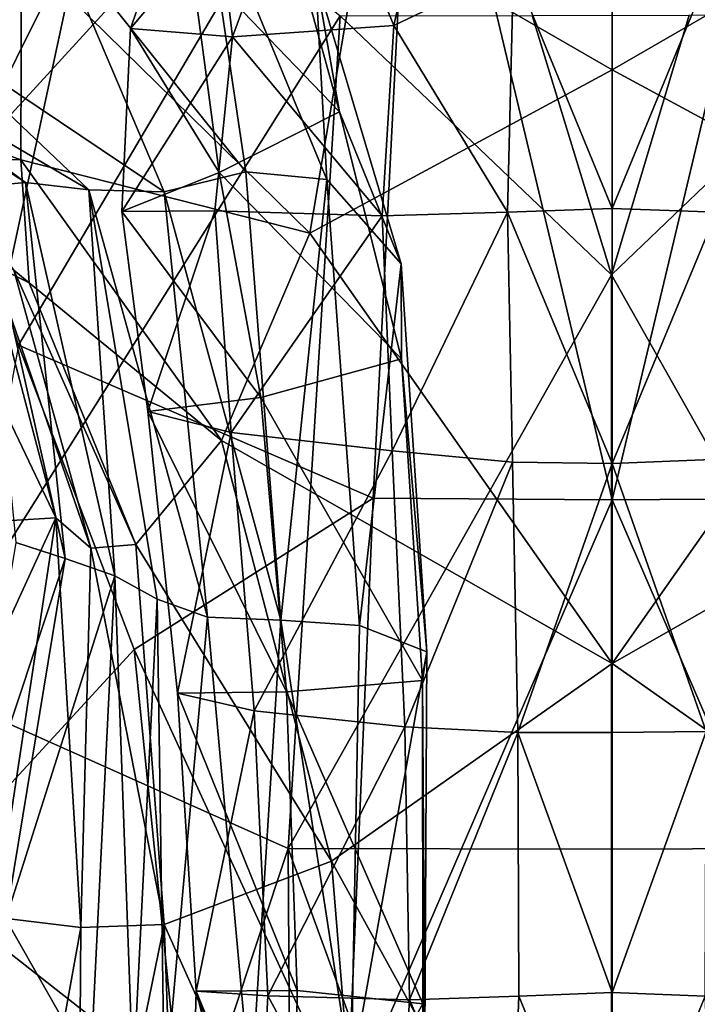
# Model space of a CAD drawing. Extents: x -76 to 76, y -20 to 79.
# Tile 52 of 175: x -0.441 to 0.065, y -15.632 to -14.896. Entities that reach past the tile are written whole.
import ezdxf

# ---------------------------------------------------------------- set-up
doc = ezdxf.new("R2010")
doc.units = 0

msp = doc.modelspace()

# ---------------------------------------------------------------- linework, layer by layer
for points in [[(0.00096, -14.93383, 27.02093), (-0.18597, -14.82578, 27.04448), (0.00091, -14.44796, 27.09287)], [(0.18785, -14.82577, 27.04448), (0.00096, -14.93383, 27.02093), (0.00091, -14.44796, 27.09287)], [(-0.48506, -15.00759, 27.93395), (-0.2379, -14.51179, 28.01375), (-0.52112, -14.87322, 27.99753)], [(-0.2379, -14.51179, 28.01375), (-0.48506, -15.00759, 27.93395), (-0.146, -14.6367, 27.98381)], [(0.00106, -15.25495, 27.95328), (0.00105, -14.52314, 28.10899), (-0.146, -14.6367, 27.98381)], [(0.00105, -14.52314, 28.10899), (0.00106, -15.25495, 27.95328), (0.14811, -14.63669, 27.9838)], [(-0.3779, -14.75012, 24.69859), (-0.51599, -15.39267, 24.76285), (-0.70152, -14.61407, 24.86921)], [(-0.41582, -14.83108, 25.31878), (-0.55475, -14.63891, 25.35983), (-0.52042, -14.89937, 25.38863)], [(-0.48506, -15.00759, 27.93395), (-0.44221, -15.13948, 27.87506), (-0.146, -14.6367, 27.98381)], [(-0.17754, -15.25377, 27.8913), (-0.146, -14.6367, 27.98381), (-0.44221, -15.13948, 27.87506)], [(-0.17754, -15.25377, 27.8913), (0.00106, -15.25495, 27.95328), (-0.146, -14.6367, 27.98381)], [(0.00106, -15.25495, 27.95328), (0.17967, -15.25376, 27.89129), (0.14811, -14.63669, 27.9838)], [(-0.12282, -14.7265, 26.13675), (-0.22389, -14.75021, 26.11011), (-0.16196, -14.90075, 26.17064)], [(-0.12282, -14.7265, 26.13675), (-0.16196, -14.90075, 26.17064), (-0.07264, -14.85775, 25.95146)], [(-0.31386, -14.84943, 25.69003), (-0.35857, -14.90288, 26.04145), (-0.30229, -14.74209, 26.02127)], [(-0.30229, -14.74209, 26.02127), (-0.35857, -14.90288, 26.04145), (-0.2826, -14.9092, 26.14475)], [(-0.22389, -14.75021, 26.11011), (-0.30229, -14.74209, 26.02127), (-0.2826, -14.9092, 26.14475)], [(-0.3779, -14.75012, 24.69859), (-0.20205, -14.89355, 24.61876), (-0.51599, -15.39267, 24.76285)], [(-0.22389, -14.75021, 26.11011), (-0.2826, -14.9092, 26.14475), (-0.16196, -14.90075, 26.17064)], [(-0.67708, -14.91374, 26.76125), (-0.72731, -14.77236, 26.82006), (-0.44013, -14.84442, 26.90186)], [(-0.31386, -14.84943, 25.69003), (-0.25288, -14.78257, 25.49536), (-0.20247, -14.96514, 25.50025)], [(-0.2204, -14.86349, 25.37768), (-0.20247, -14.96514, 25.50025), (-0.25288, -14.78257, 25.49536)], [(-0.41582, -14.83108, 25.31878), (-0.27259, -15.01009, 25.33878), (-0.30519, -14.79016, 25.31953)], [(-0.2204, -14.86349, 25.37768), (-0.30519, -14.79016, 25.31953), (-0.21196, -15.01573, 25.32522)], [(-0.27259, -15.01009, 25.33878), (-0.21196, -15.01573, 25.32522), (-0.30519, -14.79016, 25.31953)], [(-0.18597, -14.82578, 27.04448), (-0.2247, -15.05578, 26.90202), (-0.44013, -14.84442, 26.90186)], [(-0.18597, -14.82578, 27.04448), (0.00096, -14.93383, 27.02093), (-0.2247, -15.05578, 26.90202)], [(0.18785, -14.82577, 27.04448), (0.22679, -15.05577, 26.90201), (0.00096, -14.93383, 27.02093)], [(-0.41582, -14.83108, 25.31878), (-0.52042, -14.89937, 25.38863), (-0.33352, -15.02495, 25.42521)], [(-0.27259, -15.01009, 25.33878), (-0.41582, -14.83108, 25.31878), (-0.33352, -15.02495, 25.42521)], [(-0.44066, -15.00093, 26.80487), (-0.67708, -14.91374, 26.76125), (-0.44013, -14.84442, 26.90186)], [(-0.44066, -15.00093, 26.80487), (-0.44013, -14.84442, 26.90186), (-0.2247, -15.05578, 26.90202)], [(-0.31386, -14.84943, 25.69003), (-0.29244, -15.0105, 25.70279), (-0.35857, -14.90288, 26.04145)], [(-0.29244, -15.0105, 25.70279), (-0.31386, -14.84943, 25.69003), (-0.20247, -14.96514, 25.50025)], [(0.00102, -15.03743, 25.92913), (0.00102, -14.84703, 25.90671), (-0.07264, -14.85775, 25.95146)], [(0.07468, -14.85775, 25.95146), (0.00102, -14.84703, 25.90671), (0.00102, -15.03743, 25.92913)], [(-0.2204, -14.86349, 25.37768), (-0.15653, -15.07883, 25.40342), (-0.20247, -14.96514, 25.50025)], [(-0.15653, -15.07883, 25.40342), (-0.2204, -14.86349, 25.37768), (-0.21196, -15.01573, 25.32522)], [(-0.077, -15.04023, 25.9705), (-0.07264, -14.85775, 25.95146), (-0.16196, -14.90075, 26.17064)], [(-0.077, -15.04023, 25.9705), (0.00102, -15.03743, 25.92913), (-0.07264, -14.85775, 25.95146)], [(0.07905, -15.04023, 25.97049), (0.07468, -14.85775, 25.95146), (0.00102, -15.03743, 25.92913)], [(-0.20205, -14.89355, 24.61876), (-0.24095, -15.51538, 24.65757), (-0.51599, -15.39267, 24.76285)], [(-0.24095, -15.51538, 24.65757), (-0.20205, -14.89355, 24.61876), (0.00067, -15.08704, 24.58897)], [(-0.20205, -14.89355, 24.61876), (-0.05861, -14.8931, 24.58968), (0.00067, -15.08704, 24.58897)], [(-0.05861, -14.8931, 24.58968), (0.05871, -14.89285, 24.59565), (0.00067, -15.08704, 24.58897)], [(0.2034, -14.89266, 24.61843), (0.24236, -15.51506, 24.65594), (0.00067, -15.08704, 24.58897)], [(0.05871, -14.89285, 24.59565), (0.2034, -14.89266, 24.61843), (0.00067, -15.08704, 24.58897)], [(-0.58713, -14.90744, 25.5377), (-0.62396, -14.89677, 25.68444), (-0.43699, -15.01785, 25.69383)], [(-0.4705, -15.02093, 25.74331), (-0.43699, -15.01785, 25.69383), (-0.62396, -14.89677, 25.68444)], [(-0.58713, -14.90744, 25.5377), (-0.38982, -15.02337, 25.56568), (-0.52042, -14.89937, 25.38863)], [(-0.38982, -15.02337, 25.56568), (-0.33352, -15.02495, 25.42521), (-0.52042, -14.89937, 25.38863)], [(-0.17068, -15.04276, 26.02289), (-0.16196, -14.90075, 26.17064), (-0.2826, -14.9092, 26.14475)], [(-0.17068, -15.04276, 26.02289), (-0.077, -15.04023, 25.9705), (-0.16196, -14.90075, 26.17064)], [(-0.38982, -15.02337, 25.56568), (-0.58713, -14.90744, 25.5377), (-0.43699, -15.01785, 25.69383)], [(-0.29244, -15.0105, 25.70279), (-0.36522, -15.03974, 25.98957), (-0.35857, -14.90288, 26.04145)], [(-0.2826, -14.9092, 26.14475), (-0.35857, -14.90288, 26.04145), (-0.36522, -15.03974, 25.98957)], [(-0.67708, -14.91374, 26.76125), (-0.44066, -15.00093, 26.80487), (-0.62292, -14.99814, 26.6776)], [(-0.29569, -15.03924, 26.01532), (-0.2826, -14.9092, 26.14475), (-0.36522, -15.03974, 25.98957)], [(-0.29569, -15.03924, 26.01532), (-0.17068, -15.04276, 26.02289), (-0.2826, -14.9092, 26.14475)], [(0.00096, -14.93383, 27.02093), (0.00105, -15.37725, 26.85004), (-0.2247, -15.05578, 26.90202)], [(0.22679, -15.05577, 26.90201), (0.00105, -15.37725, 26.85004), (0.00096, -14.93383, 27.02093)], [(-0.29244, -15.0105, 25.70279), (-0.20247, -14.96514, 25.50025), (-0.15633, -15.14967, 25.5474)], [(-0.15653, -15.07883, 25.40342), (-0.15633, -15.14967, 25.5474), (-0.20247, -14.96514, 25.50025)], [(-0.44066, -15.00093, 26.80487), (-0.4343, -15.09295, 26.69477), (-0.62292, -14.99814, 26.6776)], [(-0.62292, -14.99814, 26.6776), (-0.4343, -15.09295, 26.69477), (-0.4458, -15.08356, 26.52832)], [(-0.2906, -15.2106, 26.79091), (-0.44066, -15.00093, 26.80487), (-0.2247, -15.05578, 26.90202)], [(-0.44066, -15.00093, 26.80487), (-0.2906, -15.2106, 26.79091), (-0.4343, -15.09295, 26.69477)], [(-0.29244, -15.0105, 25.70279), (-0.26137, -15.17852, 25.73117), (-0.36522, -15.03974, 25.98957)], [(-0.24643, -15.3448, 25.41604), (-0.27259, -15.01009, 25.33878), (-0.33352, -15.02495, 25.42521)], [(-0.26137, -15.17852, 25.73117), (-0.29244, -15.0105, 25.70279), (-0.15633, -15.14967, 25.5474)], [(-0.27259, -15.01009, 25.33878), (-0.24643, -15.3448, 25.41604), (-0.21196, -15.01573, 25.32522)], [(-0.4705, -15.02093, 25.74331), (-0.40747, -15.29892, 25.76624), (-0.43699, -15.01785, 25.69383)], [(-0.40747, -15.29892, 25.76624), (-0.37041, -15.31189, 25.73215), (-0.43699, -15.01785, 25.69383)], [(-0.38982, -15.02337, 25.56568), (-0.43699, -15.01785, 25.69383), (-0.37041, -15.31189, 25.73215)], [(-0.24643, -15.3448, 25.41604), (-0.18758, -15.34889, 25.40285), (-0.21196, -15.01573, 25.32522)], [(-0.15653, -15.07883, 25.40342), (-0.21196, -15.01573, 25.32522), (-0.18758, -15.34889, 25.40285)], [(-0.40747, -15.29892, 25.76624), (-0.4705, -15.02093, 25.74331), (-0.44423, -15.28687, 25.7463)], [(-0.33869, -15.32914, 25.62192), (-0.30109, -15.34276, 25.4963), (-0.38982, -15.02337, 25.56568)], [(-0.33869, -15.32914, 25.62192), (-0.38982, -15.02337, 25.56568), (-0.37041, -15.31189, 25.73215)], [(-0.30109, -15.34276, 25.4963), (-0.33352, -15.02495, 25.42521), (-0.38982, -15.02337, 25.56568)], [(-0.30109, -15.34276, 25.4963), (-0.24643, -15.3448, 25.41604), (-0.33352, -15.02495, 25.42521)], [(-0.29569, -15.03924, 26.01532), (-0.36522, -15.03974, 25.98957), (-0.34573, -15.18897, 25.89877)], [(-0.26137, -15.17852, 25.73117), (-0.34573, -15.18897, 25.89877), (-0.36522, -15.03974, 25.98957)], [(-0.28348, -15.20464, 25.99423), (-0.29569, -15.03924, 26.01532), (-0.34573, -15.18897, 25.89877)], [(-0.29569, -15.03924, 26.01532), (-0.28348, -15.20464, 25.99423), (-0.17068, -15.04276, 26.02289)], [(-0.077, -15.04023, 25.9705), (-0.17068, -15.04276, 26.02289), (-0.16319, -15.21834, 26.01694)], [(-0.07345, -15.22688, 25.97926), (-0.077, -15.04023, 25.9705), (-0.16319, -15.21834, 26.01694)], [(0.00102, -15.03743, 25.92913), (-0.077, -15.04023, 25.9705), (0.00103, -15.22787, 25.93826)], [(-0.077, -15.04023, 25.9705), (-0.07345, -15.22688, 25.97926), (0.00103, -15.22787, 25.93826)], [(0.07905, -15.04023, 25.97049), (0.00102, -15.03743, 25.92913), (0.00103, -15.22787, 25.93826)], [(0.07551, -15.22482, 25.97303), (0.07905, -15.04023, 25.97049), (0.00103, -15.22787, 25.93826)], [(-0.51306, -15.06208, 26.32064), (-0.47282, -15.0477, 26.37844), (-0.41434, -15.26845, 26.28594)], [(-0.38832, -15.29112, 26.46107), (-0.41434, -15.26845, 26.28594), (-0.47282, -15.0477, 26.37844)], [(-0.4458, -15.08356, 26.52832), (-0.38832, -15.29112, 26.46107), (-0.47282, -15.0477, 26.37844)], [(-0.28348, -15.20464, 25.99423), (-0.16319, -15.21834, 26.01694), (-0.17068, -15.04276, 26.02289)], [(-0.2906, -15.2106, 26.79091), (-0.2247, -15.05578, 26.90202), (0.00105, -15.37725, 26.85004)], [(0.22679, -15.05577, 26.90201), (0.2927, -15.21059, 26.7909), (0.00105, -15.37725, 26.85004)], [(-0.45593, -15.27088, 26.22682), (-0.51306, -15.06208, 26.32064), (-0.41434, -15.26845, 26.28594)], [(-0.38832, -15.29112, 26.46107), (-0.4458, -15.08356, 26.52832), (-0.35478, -15.28826, 26.65955)], [(-0.4458, -15.08356, 26.52832), (-0.4343, -15.09295, 26.69477), (-0.35478, -15.28826, 26.65955)], [(-0.13738, -15.3686, 25.47847), (-0.15653, -15.07883, 25.40342), (-0.18758, -15.34889, 25.40285)], [(-0.15653, -15.07883, 25.40342), (-0.13738, -15.3686, 25.47847), (-0.15633, -15.14967, 25.5474)], [(0.00068, -15.51594, 24.61135), (-0.24095, -15.51538, 24.65757), (0.00067, -15.08704, 24.58897)], [(0.24236, -15.51506, 24.65594), (0.00068, -15.51594, 24.61135), (0.00067, -15.08704, 24.58897)], [(-0.2906, -15.2106, 26.79091), (-0.35478, -15.28826, 26.65955), (-0.4343, -15.09295, 26.69477)], [(-0.35594, -15.36681, 27.80334), (-0.44221, -15.13948, 27.87506), (-0.51639, -15.54097, 27.71176)], [(-0.35594, -15.36681, 27.80334), (-0.17754, -15.25377, 27.8913), (-0.44221, -15.13948, 27.87506)], [(-0.26137, -15.17852, 25.73117), (-0.15633, -15.14967, 25.5474), (-0.14066, -15.38985, 25.61134)], [(-0.13738, -15.3686, 25.47847), (-0.14066, -15.38985, 25.61134), (-0.15633, -15.14967, 25.5474)], [(-0.26137, -15.17852, 25.73117), (-0.24223, -15.39855, 25.76989), (-0.34573, -15.18897, 25.89877)], [(-0.24223, -15.39855, 25.76989), (-0.26137, -15.17852, 25.73117), (-0.14066, -15.38985, 25.61134)], [(-0.24223, -15.39855, 25.76989), (-0.3236, -15.3995, 25.89631), (-0.34573, -15.18897, 25.89877)], [(-0.28348, -15.20464, 25.99423), (-0.34573, -15.18897, 25.89877), (-0.3236, -15.3995, 25.89631)], [(-0.26626, -15.4126, 25.99092), (-0.28348, -15.20464, 25.99423), (-0.3236, -15.3995, 25.89631)], [(-0.28348, -15.20464, 25.99423), (-0.26626, -15.4126, 25.99092), (-0.16319, -15.21834, 26.01694)], [(-0.2906, -15.2106, 26.79091), (-0.20853, -15.5249, 26.74857), (-0.35478, -15.28826, 26.65955)], [(-0.20853, -15.5249, 26.74857), (-0.2906, -15.2106, 26.79091), (0.00105, -15.37725, 26.85004)], [(0.2927, -15.21059, 26.7909), (0.21063, -15.52489, 26.74856), (0.00105, -15.37725, 26.85004)], [(-0.26626, -15.4126, 25.99092), (-0.15368, -15.42467, 26.01857), (-0.16319, -15.21834, 26.01694)], [(-0.07345, -15.22688, 25.97926), (-0.16319, -15.21834, 26.01694), (-0.15368, -15.42467, 26.01857)], [(0.07134, -15.42804, 25.97929), (0.07551, -15.22482, 25.97303), (0.00103, -15.22787, 25.93826)], [(-0.06928, -15.4288, 25.98107), (-0.07345, -15.22688, 25.97926), (-0.15368, -15.42467, 26.01857)], [(-0.07345, -15.22688, 25.97926), (-0.06928, -15.4288, 25.98107), (0.00103, -15.22787, 25.93826)], [(-0.06928, -15.4288, 25.98107), (0.00103, -15.42879, 25.94549), (0.00103, -15.22787, 25.93826)], [(0.00103, -15.42879, 25.94549), (0.07134, -15.42804, 25.97929), (0.00103, -15.22787, 25.93826)], [(-0.1968, -15.71332, 27.77392), (-0.17754, -15.25377, 27.8913), (-0.35594, -15.36681, 27.80334)], [(0.00106, -15.25495, 27.95328), (-0.17754, -15.25377, 27.8913), (-0.1968, -15.71332, 27.77392)], [(0.19895, -15.71332, 27.77391), (0.17967, -15.25376, 27.89129), (0.00106, -15.25495, 27.95328)], [(0.00107, -15.76274, 27.80084), (0.00106, -15.25495, 27.95328), (-0.1968, -15.71332, 27.77392)], [(0.00107, -15.76274, 27.80084), (0.19895, -15.71332, 27.77391), (0.00106, -15.25495, 27.95328)], [(-0.45593, -15.27088, 26.22682), (-0.41434, -15.26845, 26.28594), (-0.51201, -15.48113, 26.1297)], [(-0.41434, -15.26845, 26.28594), (-0.45977, -15.56684, 26.13273), (-0.51201, -15.48113, 26.1297)], [(-0.39583, -15.57439, 26.38533), (-0.45977, -15.56684, 26.13273), (-0.41434, -15.26845, 26.28594)], [(-0.38832, -15.29112, 26.46107), (-0.39583, -15.57439, 26.38533), (-0.41434, -15.26845, 26.28594)], [(-0.40747, -15.29892, 25.76624), (-0.44423, -15.28687, 25.7463), (-0.4857, -15.53373, 25.76388)], [(-0.39583, -15.57439, 26.38533), (-0.38832, -15.29112, 26.46107), (-0.33362, -15.57225, 26.60781)], [(-0.38832, -15.29112, 26.46107), (-0.35478, -15.28826, 26.65955), (-0.33362, -15.57225, 26.60781)], [(-0.20853, -15.5249, 26.74857), (-0.33362, -15.57225, 26.60781), (-0.35478, -15.28826, 26.65955)], [(-0.45183, -15.56814, 25.79516), (-0.40747, -15.29892, 25.76624), (-0.4857, -15.53373, 25.76388)], [(-0.40747, -15.29892, 25.76624), (-0.45183, -15.56814, 25.79516), (-0.37041, -15.31189, 25.73215)], [(-0.45183, -15.56814, 25.79516), (-0.38851, -15.67967, 25.79264), (-0.37041, -15.31189, 25.73215)], [(-0.37041, -15.31189, 25.73215), (-0.38851, -15.67967, 25.79264), (-0.35674, -15.68839, 25.66289)], [(-0.33869, -15.32914, 25.62192), (-0.37041, -15.31189, 25.73215), (-0.35674, -15.68839, 25.66289)], [(-0.33869, -15.32914, 25.62192), (-0.35674, -15.68839, 25.66289), (-0.33339, -15.6999, 25.55261)], [(-0.30109, -15.34276, 25.4963), (-0.33869, -15.32914, 25.62192), (-0.33339, -15.6999, 25.55261)], [(-0.30109, -15.34276, 25.4963), (-0.33339, -15.6999, 25.55261), (-0.26885, -15.69905, 25.48784)], [(-0.24643, -15.3448, 25.41604), (-0.30109, -15.34276, 25.4963), (-0.26885, -15.69905, 25.48784)], [(-0.24643, -15.3448, 25.41604), (-0.26885, -15.69905, 25.48784), (-0.19381, -15.68519, 25.4817)], [(-0.18758, -15.34889, 25.40285), (-0.24643, -15.3448, 25.41604), (-0.19381, -15.68519, 25.4817)], [(-0.13738, -15.3686, 25.47847), (-0.18758, -15.34889, 25.40285), (-0.19381, -15.68519, 25.4817)], [(-0.32273, -15.69249, 27.70035), (-0.35594, -15.36681, 27.80334), (-0.51639, -15.54097, 27.71176)], [(-0.32273, -15.69249, 27.70035), (-0.1968, -15.71332, 27.77392), (-0.35594, -15.36681, 27.80334)], [(-0.13894, -15.6576, 25.54728), (-0.13738, -15.3686, 25.47847), (-0.19381, -15.68519, 25.4817)], [(-0.13738, -15.3686, 25.47847), (-0.13894, -15.6576, 25.54728), (-0.14066, -15.38985, 25.61134)], [(-0.20853, -15.5249, 26.74857), (0.00105, -15.37725, 26.85004), (0.00106, -15.90612, 26.74798)], [(0.00106, -15.90612, 26.74798), (0.00105, -15.37725, 26.85004), (0.21063, -15.52489, 26.74856)], [(-0.45873, -16.17086, 24.81964), (-0.51599, -15.39267, 24.76285), (-0.24095, -15.51538, 24.65757)], [(-0.24223, -15.39855, 25.76989), (-0.14066, -15.38985, 25.61134), (-0.14035, -15.63144, 25.6603)], [(-0.13894, -15.6576, 25.54728), (-0.14035, -15.63144, 25.6603), (-0.14066, -15.38985, 25.61134)], [(-0.24223, -15.39855, 25.76989), (-0.23414, -15.62148, 25.79509), (-0.3236, -15.3995, 25.89631)], [(-0.26626, -15.4126, 25.99092), (-0.3236, -15.3995, 25.89631), (-0.30963, -15.62195, 25.92075)], [(-0.23414, -15.62148, 25.79509), (-0.30963, -15.62195, 25.92075), (-0.3236, -15.3995, 25.89631)], [(-0.23414, -15.62148, 25.79509), (-0.24223, -15.39855, 25.76989), (-0.14035, -15.63144, 25.6603)], [(-0.25612, -15.62563, 25.99198), (-0.26626, -15.4126, 25.99092), (-0.30963, -15.62195, 25.92075)], [(-0.26626, -15.4126, 25.99092), (-0.25612, -15.62563, 25.99198), (-0.15368, -15.42467, 26.01857)], [(-0.25612, -15.62563, 25.99198), (-0.15023, -15.62851, 26.01184), (-0.15368, -15.42467, 26.01857)], [(-0.06928, -15.4288, 25.98107), (-0.15368, -15.42467, 26.01857), (-0.15023, -15.62851, 26.01184)], [(-0.06854, -15.62577, 25.97559), (-0.06928, -15.4288, 25.98107), (-0.15023, -15.62851, 26.01184)], [(0.00103, -15.42879, 25.94549), (-0.06928, -15.4288, 25.98107), (0.00104, -15.62297, 25.94327)], [(-0.06928, -15.4288, 25.98107), (-0.06854, -15.62577, 25.97559), (0.00104, -15.62297, 25.94327)], [(0.07134, -15.42804, 25.97929), (0.00103, -15.42879, 25.94549), (0.00104, -15.62297, 25.94327)], [(0.07062, -15.62578, 25.97593), (0.07134, -15.42804, 25.97929), (0.00104, -15.62297, 25.94327)], [(-0.23671, -16.17435, 24.71754), (-0.45873, -16.17086, 24.81964), (-0.24095, -15.51538, 24.65757)], [(-0.23671, -16.17435, 24.71754), (-0.24095, -15.51538, 24.65757), (0.0007, -16.17831, 24.66081)], [(-0.24095, -15.51538, 24.65757), (0.00068, -15.51594, 24.61135), (0.0007, -16.17831, 24.66081)], [(0.0007, -16.17831, 24.66081), (0.00068, -15.51594, 24.61135), (0.24236, -15.51506, 24.65594)], [(0.23813, -16.17562, 24.7183), (0.0007, -16.17831, 24.66081), (0.24236, -15.51506, 24.65594)], [(-0.20853, -15.5249, 26.74857), (-0.17605, -15.9238, 26.70501), (-0.33362, -15.57225, 26.60781)], [(-0.17605, -15.9238, 26.70501), (-0.20853, -15.5249, 26.74857), (0.00106, -15.90612, 26.74798)], [(0.17816, -15.92379, 26.705), (0.00106, -15.90612, 26.74798), (0.21063, -15.52489, 26.74856)], [(-0.54806, -15.7359, 27.62253), (-0.32273, -15.69249, 27.70035), (-0.51639, -15.54097, 27.71176)], [(-0.59897, -15.66927, 25.78386), (-0.38851, -15.67967, 25.79264), (-0.45183, -15.56814, 25.79516)], [(-0.44262, -15.83347, 26.16679), (-0.45977, -15.56684, 26.13273), (-0.39583, -15.57439, 26.38533)], [(-0.39792, -15.88735, 26.35777), (-0.44262, -15.83347, 26.16679), (-0.39583, -15.57439, 26.38533)], [(-0.39792, -15.88735, 26.35777), (-0.39583, -15.57439, 26.38533), (-0.33362, -15.57225, 26.60781)], [(-0.32007, -15.93264, 26.57545), (-0.39792, -15.88735, 26.35777), (-0.33362, -15.57225, 26.60781)], [(-0.17605, -15.9238, 26.70501), (-0.32007, -15.93264, 26.57545), (-0.33362, -15.57225, 26.60781)], [(-0.23624, -15.80141, 25.80161), (-0.31465, -15.79917, 25.92185), (-0.30963, -15.62195, 25.92075)], [(-0.31465, -15.79917, 25.92185), (-0.26512, -15.80009, 25.98741), (-0.30963, -15.62195, 25.92075)], [(-0.23414, -15.62148, 25.79509), (-0.23624, -15.80141, 25.80161), (-0.30963, -15.62195, 25.92075)], [(-0.26512, -15.80009, 25.98741), (-0.25612, -15.62563, 25.99198), (-0.30963, -15.62195, 25.92075)], [(-0.23624, -15.80141, 25.80161), (-0.23414, -15.62148, 25.79509), (-0.14035, -15.63144, 25.6603)], [(-0.26512, -15.80009, 25.98741), (-0.16093, -15.80106, 26.00262), (-0.25612, -15.62563, 25.99198)], [(-0.16093, -15.80106, 26.00262), (-0.15023, -15.62851, 26.01184), (-0.25612, -15.62563, 25.99198)], [(-0.16093, -15.80106, 26.00262), (-0.0753, -15.79803, 25.9656), (-0.15023, -15.62851, 26.01184)], [(-0.0753, -15.79803, 25.9656), (-0.06854, -15.62577, 25.97559), (-0.15023, -15.62851, 26.01184)], [(-0.0753, -15.79803, 25.9656), (0.00104, -15.79551, 25.93394), (-0.06854, -15.62577, 25.97559)], [(0.00104, -15.79551, 25.93394), (0.00104, -15.62297, 25.94327), (-0.06854, -15.62577, 25.97559)], [(0.07062, -15.62578, 25.97593), (0.00104, -15.62297, 25.94327), (0.00104, -15.79551, 25.93394)], [(0.07739, -15.79807, 25.96585), (0.07062, -15.62578, 25.97593), (0.00104, -15.79551, 25.93394)], [(-0.1403, -15.82118, 25.66972), (-0.23624, -15.80141, 25.80161), (-0.14035, -15.63144, 25.6603)], [(-0.1403, -15.82118, 25.66972), (-0.14035, -15.63144, 25.6603), (-0.13894, -15.6576, 25.54728)]]:
    msp.add_3dface(points)

doc.saveas('drawing.dxf')
